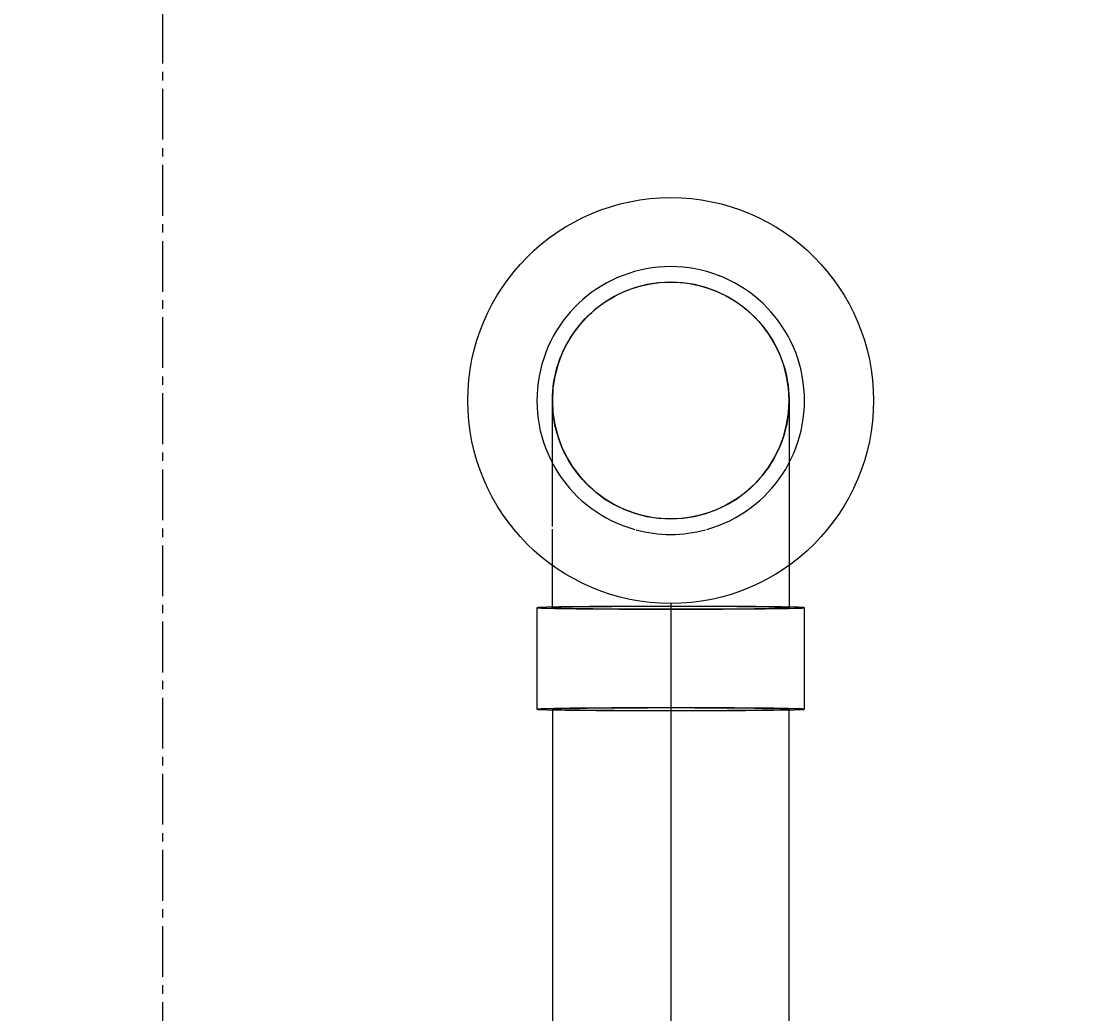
# Model space of a CAD drawing. Header units: inches. Extents: x -1118 to 4898, y -2233 to -529.
# Tile 26 of 124: x -570 to -554, y -722 to -707. Entities that reach past the tile are written whole.
import ezdxf
from ezdxf import colors
from ezdxf.entities.mleader import LeaderData, LeaderLine
from ezdxf.math import Vec2, Vec3

# ---------------------------------------------------------------- set-up
doc = ezdxf.new("R2010")
doc.units = ezdxf.units.IN
doc.header["$MEASUREMENT"] = 0
doc.linetypes.add('CENTER2', pattern=[1.125, 0.75, -0.125, 0.125, -0.125])
doc.linetypes.add('Dash', pattern=[0.25, 0.125, -0.125])
doc.layers.get('0').update_dxf_attribs({"color": 241})
for name, color, linetype in [('P-DRNS-PIPE', 3, 'Dash'), ('S-ANNO-DIMS', 1, 'Continuous'), ('S-ANNO-NOTE', 2, 'Continuous'), ('S-GRID', 1, 'CENTER2')]:
    doc.layers.add(name, color=color, linetype=linetype)
doc.layers.add('P-PIPE', color=9, linetype='Continuous', plot=False)
doc.styles.add('Annotative', font='romans.shx', dxfattribs={"width": 0.8, "height": 0.125})
doc.dimstyles.new('Annotative', dxfattribs={"dimscale": 0, "dimtxt": 0.125, "dimasz": 0.125, "dimexe": 0.18, "dimexo": 0.0625, "dimgap": 0.09, "dimtad": 1, "dimdec": 3, "dimzin": 3, "dimdsep": 46, "dimlunit": 4, "dimtxsty": 'Annotative', "dimcen": 0.09, "dimclrt": 2, "dimazin": 2, "dimtfac": 1, "dimtdec": 3, "dimtmove": 0, "dimatfit": 0, "dimfxl": 1, "dimtfill": 1, "dimfrac": 2, "dimtolj": 1, "dimtzin": 0, "dimarcsym": 0})

# ---------------------------------------------------------------- blocks, each defined once
blk = doc.blocks.new('*D27')
at = {"layer": 'P-PIPE', "color": 0, "lineweight": -2, "transparency": 16777216}
for p, q in [((-659.477, -715.596), (-659.477, -845.752)), ((-560.477, -715.596), (-560.477, -845.752)), ((-653.477, -837.112), (-566.477, -837.112))]:
    blk.add_line(p, q, dxfattribs=at)
at = {"layer": 'P-PIPE', "color": 0, "transparency": 16777216}
for points in [[(-653.477, -836.112), (-653.477, -838.112), (-659.477, -837.112)], [(-566.477, -836.112), (-566.477, -838.112), (-560.477, -837.112)]]:
    blk.add_solid(points, dxfattribs=at)
at = {"layer": 'P-PIPE', "transparency": 16777216, "char_height": 6, "attachment_point": 5, "style": 'Annotative', "bg_fill": 3, "box_fill_scale": 1.25, "bg_fill_color": 256, "bg_fill_true_color": 13158600, "bg_fill_transparency": 0}
for s, insert in [('\\A1;8\'-3"', (-609.977, -829.221)), ('\\A1;[2515]', (-609.977, -846.004))]:
    blk.add_mtext(s, dxfattribs=dict(at, insert=insert))
blk = doc.blocks.new('*D28')
at = {"layer": 'P-PIPE', "color": 0, "lineweight": -2, "transparency": 16777216}
for p, q in [((-560.477, -715.596), (-560.477, -845.752)), ((-461.477, -715.596), (-461.477, -845.752)), ((-554.477, -837.112), (-467.477, -837.112))]:
    blk.add_line(p, q, dxfattribs=at)
at = {"layer": 'P-PIPE', "color": 0, "transparency": 16777216}
for points in [[(-554.477, -836.112), (-554.477, -838.112), (-560.477, -837.112)], [(-467.477, -836.112), (-467.477, -838.112), (-461.477, -837.112)]]:
    blk.add_solid(points, dxfattribs=at)
at = {"layer": 'P-PIPE', "transparency": 16777216, "char_height": 6, "attachment_point": 5, "style": 'Annotative', "bg_fill": 3, "box_fill_scale": 1.25, "bg_fill_color": 256, "bg_fill_true_color": 13158600, "bg_fill_transparency": 0}
for s, insert in [('\\A1;8\'-3"', (-510.977, -829.221)), ('\\A1;[2515]', (-510.977, -846.004))]:
    blk.add_mtext(s, dxfattribs=dict(at, insert=insert))
blk = doc.blocks.new('*D54')
at = {"layer": 'S-ANNO-DIMS', "color": 0, "lineweight": -2, "transparency": 16777216}
for p, q in [((-585.227, -714.493), (-585.227, -622.385)), ((-567.99, -628.025), (-567.99, -622.385)), ((-591.227, -631.025), (-643.581, -631.025)), ((-567.99, -631.025), (-585.227, -631.025)), ((-561.99, -631.025), (-555.99, -631.025))]:
    blk.add_line(p, q, dxfattribs=at)
at = {"layer": 'S-ANNO-DIMS', "color": 0, "transparency": 16777216}
for points in [[(-591.227, -630.025), (-591.227, -632.025), (-585.227, -631.025)], [(-561.99, -630.025), (-561.99, -632.025), (-567.99, -631.025)]]:
    blk.add_solid(points, dxfattribs=at)
at = {"layer": 'S-ANNO-DIMS', "color": 2, "transparency": 16777216, "insert": (-620.404, -622.134), "char_height": 6, "attachment_point": 5, "style": 'Annotative', "bg_fill": 3, "box_fill_scale": 1.25, "bg_fill_color": 256, "bg_fill_true_color": 13158600, "bg_fill_transparency": 0}
blk.add_mtext('\\A1;1\'-5 1/4"', dxfattribs=at)
blk = doc.blocks.new('*D60')
at = {"layer": 'S-ANNO-DIMS', "color": 0, "lineweight": -2, "transparency": 16777216}
for p, q in [((-567.99, -628.025), (-567.99, -622.385)), ((-535.727, -744.493), (-535.727, -622.385)), ((-573.99, -631.025), (-579.99, -631.025)), ((-567.99, -631.025), (-535.727, -631.025)), ((-529.727, -631.025), (-476.687, -631.025))]:
    blk.add_line(p, q, dxfattribs=at)
at = {"layer": 'S-ANNO-DIMS', "color": 0, "transparency": 16777216}
for points in [[(-573.99, -630.025), (-573.99, -632.025), (-567.99, -631.025)], [(-529.727, -630.025), (-529.727, -632.025), (-535.727, -631.025)]]:
    blk.add_solid(points, dxfattribs=at)
at = {"layer": 'S-ANNO-DIMS', "color": 2, "transparency": 16777216, "insert": (-500.207, -622.134), "char_height": 6, "attachment_point": 5, "style": 'Annotative', "bg_fill": 3, "box_fill_scale": 1.25, "bg_fill_color": 256, "bg_fill_true_color": 13158600, "bg_fill_transparency": 0}
blk.add_mtext('\\A1;2\'-8 1/4"', dxfattribs=at)
blk = doc.blocks.new('_DotSmall')
at = {"color": 0, "linetype": 'ByBlock', "const_width": 0.5}
blk.add_lwpolyline([(-0.0625, 0, 1), (0.0625, 0, 1)], format="xyb", close=True, dxfattribs=at)

msp = doc.modelspace()

# ---------------------------------------------------------------- linework, layer by layer
at = {"layer": 'P-PIPE'}
for p, q in [((-562.456, -715.6593), (-562.456, -717.1592)), ((-558.498, -717.1592), (-558.498, -715.6593)), ((-562.227, -717.1592), (-562.227, -739.0858)), ((-558.727, -739.0858), (-558.727, -717.1592))]:
    msp.add_line(p, q, dxfattribs=at)
at = {"layer": 'P-PIPE', "flags": 128}
for points in [[(-562.227, -712.5965), (-562.2256, -712.5265), (-562.2214, -712.4566), (-562.2144, -712.387), (-562.2046, -712.3177), (-562.1921, -712.2488), (-562.1768, -712.1805), (-562.1588, -712.1129), (-562.1382, -712.046), (-562.1148, -711.98), (-562.0889, -711.915), (-562.0603, -711.8511), (-562.0292, -711.7884), (-561.9957, -711.7269), (-561.9597, -711.6669), (-561.9213, -711.6084), (-561.8807, -711.5514), (-561.8378, -711.4961), (-561.7927, -711.4426), (-561.7455, -711.3909), (-561.6962, -711.3411), (-561.6451, -711.2934), (-561.592, -711.2477), (-561.5372, -711.2042), (-561.4807, -711.1629), (-561.4225, -711.1239), (-561.3629, -711.0873), (-561.3018, -711.0531), (-561.2394, -711.0213), (-561.1758, -710.9921), (-561.1111, -710.9654), (-561.0454, -710.9414), (-560.9787, -710.9199), (-560.9113, -710.9012), (-560.8432, -710.8852), (-560.7744, -710.8719), (-560.7052, -710.8614), (-560.6357, -710.8537), (-560.5659, -710.8487), (-560.4959, -710.8466), (-560.477, -710.8465)], [(-560.477, -710.8465), (-560.407, -710.8479), (-560.3371, -710.8521), (-560.2675, -710.8591), (-560.1982, -710.8688), (-560.1293, -710.8814), (-560.061, -710.8966), (-559.9934, -710.9146), (-559.9265, -710.9353), (-559.8605, -710.9587), (-559.7955, -710.9846), (-559.7316, -711.0132), (-559.6689, -711.0442), (-559.6075, -711.0778), (-559.5474, -711.1138), (-559.4889, -711.1521), (-559.4319, -711.1928), (-559.3766, -711.2357), (-559.3231, -711.2808), (-559.2714, -711.328), (-559.2216, -711.3772), (-559.1739, -711.4284), (-559.1282, -711.4815), (-559.0847, -711.5363), (-559.0434, -711.5928), (-559.0044, -711.6509), (-558.9678, -711.7106), (-558.9336, -711.7717), (-558.9018, -711.834), (-558.8726, -711.8976), (-558.8459, -711.9624), (-558.8219, -712.0281), (-558.8005, -712.0947), (-558.7817, -712.1622), (-558.7657, -712.2303), (-558.7525, -712.299), (-558.7419, -712.3682), (-558.7342, -712.4378), (-558.7293, -712.5076), (-558.7271, -712.5776), (-558.727, -712.5965)], [(-560.477, -714.3465), (-560.547, -714.3451), (-560.6168, -714.3409), (-560.6865, -714.3339), (-560.7558, -714.3241), (-560.8247, -714.3116), (-560.893, -714.2963), (-560.9606, -714.2783), (-561.0275, -714.2576), (-561.0935, -714.2343), (-561.1585, -714.2083), (-561.2224, -714.1798), (-561.2851, -714.1487), (-561.3465, -714.1152), (-561.4066, -714.0792), (-561.4651, -714.0408), (-561.5221, -714.0001), (-561.5774, -713.9572), (-561.6309, -713.9121), (-561.6826, -713.8649), (-561.7324, -713.8157), (-561.7801, -713.7645), (-561.8258, -713.7115), (-561.8693, -713.6567), (-561.9106, -713.6001), (-561.9496, -713.542), (-561.9862, -713.4824), (-562.0204, -713.4213), (-562.0522, -713.3589), (-562.0814, -713.2953), (-562.1081, -713.2306), (-562.1321, -713.1649), (-562.1535, -713.0982), (-562.1722, -713.0308), (-562.1883, -712.9626), (-562.2015, -712.8939), (-562.2121, -712.8247), (-562.2198, -712.7552), (-562.2247, -712.6853), (-562.2269, -712.6154), (-562.227, -712.5965)], [(-562.227, -714.4566), (-562.227, -714.3441), (-562.227, -714.2338), (-562.227, -714.1258), (-562.227, -714.0203), (-562.227, -713.9174), (-562.227, -713.8174), (-562.227, -713.7204), (-562.227, -713.6266), (-562.227, -713.536), (-562.227, -713.4489), (-562.227, -713.3654), (-562.227, -713.2856), (-562.227, -713.2097), (-562.227, -713.1377), (-562.227, -713.0699), (-562.227, -713.0062), (-562.227, -712.9468), (-562.227, -712.8918), (-562.227, -712.8413), (-562.227, -712.7953), (-562.227, -712.754), (-562.227, -712.7173), (-562.227, -712.6855), (-562.227, -712.6584), (-562.227, -712.6362), (-562.227, -712.6189), (-562.227, -712.6065), (-562.227, -712.599), (-562.227, -712.5965)], [(-558.727, -712.5965), (-558.7284, -712.6665), (-558.7326, -712.7363), (-558.7396, -712.806), (-558.7494, -712.8753), (-558.7619, -712.9441), (-558.7772, -713.0125), (-558.7952, -713.0801), (-558.8158, -713.147), (-558.8392, -713.213), (-558.8651, -713.278), (-558.8937, -713.3419), (-558.9248, -713.4046), (-558.9583, -713.466), (-558.9943, -713.5261), (-559.0327, -713.5846), (-559.0733, -713.6416), (-559.1162, -713.6969), (-559.1613, -713.7504), (-559.2085, -713.8021), (-559.2578, -713.8518), (-559.3089, -713.8996), (-559.362, -713.9453), (-559.4168, -713.9888), (-559.4733, -714.0301), (-559.5315, -714.0691), (-559.5911, -714.1057), (-559.6522, -714.1399), (-559.7146, -714.1717), (-559.7782, -714.2009), (-559.8429, -714.2275), (-559.9086, -714.2516), (-559.9752, -714.273), (-560.0427, -714.2917), (-560.1108, -714.3077), (-560.1796, -714.321), (-560.2488, -714.3315), (-560.3183, -714.3393), (-560.3881, -714.3442), (-560.4581, -714.3464), (-560.477, -714.3465)], [(-558.727, -712.5965), (-558.727, -712.599), (-558.727, -712.6064), (-558.727, -712.6187), (-558.727, -712.636), (-558.727, -712.6582), (-558.727, -712.6852), (-558.727, -712.717), (-558.727, -712.7536), (-558.727, -712.7949), (-558.727, -712.8408), (-558.727, -712.8913), (-558.727, -712.9462), (-558.727, -713.0056), (-558.727, -713.0692), (-558.727, -713.1371), (-558.727, -713.209), (-558.727, -713.2849), (-558.727, -713.3647), (-558.727, -713.4481), (-558.727, -713.5352), (-558.727, -713.6257), (-558.727, -713.7195), (-558.727, -713.8165), (-558.727, -713.9165), (-558.727, -714.0193), (-558.727, -714.1248), (-558.727, -714.2328), (-558.727, -714.3431), (-558.727, -714.4556), (-558.727, -714.5)], [(-562.227, -715.6593), (-562.227, -715.5356), (-562.227, -715.4121), (-562.227, -715.289), (-562.227, -715.1666), (-562.227, -715.0451), (-562.227, -714.9246), (-562.227, -714.8053), (-562.227, -714.6874), (-562.227, -714.5711), (-562.227, -714.5)], [(-558.727, -714.5), (-558.727, -714.57), (-558.727, -714.6863), (-558.727, -714.8041), (-558.727, -714.9234), (-558.727, -715.0439), (-558.727, -715.1655), (-558.727, -715.2879), (-558.727, -715.4109), (-558.727, -715.5344), (-558.727, -715.6581), (-558.727, -715.6593)]]:
    msp.add_lwpolyline(points, dxfattribs=at)
at = {"layer": 'P-PIPE'}
for radius, start, end in [(1.979, 90, 254.38973), (1.979, 90, 254.38973), (1.979, 285.61027, 90), (1.979, 285.61027, 90), (1.75, 0, 180), (1.75, 90, 270), (1.75, 270, 90), (1.75, 180, 0), (1.979, 255, 270), (1.979, 255, 270), (1.979, 270, 285), (1.979, 270, 285)]:
    msp.add_arc((-560.477, -712.5965), radius, start, end, dxfattribs=at)
for centre, major_axis, start_param, end_param in [((-560.477, -715.6593), (1.979, 0), 1.5707963, 4.712389), ((-560.477, -715.6593), (1.75, 0), 1.5707963, 4.712389), ((-560.477, -715.6593), (1.979, 0), 4.712389, 7.8539816), ((-560.477, -715.6593), (1.75, 0), 4.712389, 7.8539816), ((-560.477, -717.1592), (1.979, 0), 1.5707963, 4.712389), ((-560.477, -717.1592), (1.75, 0), 1.5707963, 3.1415927), ((-560.477, -717.1592), (1.75, 0), 3.1415927, 4.712389), ((-560.477, -717.1592), (1.979, 0), 4.712389, 7.8539816), ((-560.477, -717.1592), (1.75, 0), 0, 1.5707963), ((-560.477, -717.1592), (1.75, 0), 4.712389, 6.2831853)]:
    msp.add_ellipse(centre, major_axis=major_axis, ratio=0.0104161, start_param=start_param, end_param=end_param, dxfattribs=at)
at = {"layer": 'S-GRID', "lineweight": -3}
msp.add_line((-567.9897, -773.9892), (-567.9897, -546.8219), dxfattribs=at)

# ---------------------------------------------------------------- next in the draw order: dimensions: what is measured, and where the dimension line sits
at = {"layer": 'P-PIPE'}
dim = msp.add_linear_dim(base=(-560.477, -837.1124), p1=(-659.477, -712.5965), p2=(-560.477, -712.5965), dimstyle='Annotative', override={"dimpost": '\\X', "dimclrt": 256}, dxfattribs=at)
dim.commit()
dim.dimension.update_dxf_attribs({"geometry": '*D27', "text_midpoint": (-609.977, -837.1124)})

# ---------------------------------------------------------------- next in the draw order: dimensions: what is measured, and where the dimension line sits
dim = msp.add_linear_dim(base=(-461.477, -837.1124), p1=(-560.477, -712.5965), p2=(-461.477, -712.5965), dimstyle='Annotative', override={"dimpost": '\\X', "dimclrt": 256}, dxfattribs=at)
dim.commit()
dim.dimension.update_dxf_attribs({"geometry": '*D28', "text_midpoint": (-510.977, -837.1124)})

# ---------------------------------------------------------------- next in the draw order: linework, layer by layer
at = {"layer": 'P-DRNS-PIPE', "lineweight": -3}
msp.add_line((-560.477, -715.5965), (-560.477, -789.5965), dxfattribs=at)
at = {"layer": 'P-DRNS-PIPE', "linetype": 'Continuous', "lineweight": -3}
msp.add_circle((-560.477, -712.5965), 3, dxfattribs=at)

# ---------------------------------------------------------------- next in the draw order: dimensions: what is measured, and where the dimension line sits
at = {"layer": 'S-ANNO-DIMS'}
dim = msp.add_linear_dim(base=(-567.9897, -631.0254), p1=(-585.227, -717.4932), p2=(-567.9897, -631.0254), dimstyle='Annotative', override={"dimpost": '\\X'}, dxfattribs=at)
dim.commit()
dim.dimension.update_dxf_attribs({"geometry": '*D54', "text_midpoint": (-620.4041, -631.0254), "dimtype": 160})

# ---------------------------------------------------------------- next in the draw order: leaders
at = {"layer": 'S-ANNO-NOTE', "lineweight": -3}
ml = msp.add_multileader_mtext('Standard', dxfattribs=at)
ml.set_content('SOLE\\PPLATES', color=256, style='Annotative')
ml.set_leader_properties(color=1, linetype='ByLayer', lineweight=-1)
ml.build(insert=Vec2(0, 0))
ml.multileader.update_dxf_attribs({"text_right_attachment_type": 3, "dogleg_length": 0.125, "arrow_head_size": 6, "scale": 48})
ctx = ml.context
ctx.base_point, ctx.scale, ctx.char_height, ctx.arrow_head_size, ctx.landing_gap_size, ctx.plane_origin = Vec3(-914.109, -656.8882), 48, 6, 6, 4.32, Vec3(-893.0239, -645.7193)
ctx.right_attachment = 3
notes = []
notes.append((ctx, [(1, (1, 1, 0), (-920.109, -656.8882), (1, 0), 6, [(1, [(-930.2742, -707.4932)], 0, [])])]))
ctx.mtext.insert, ctx.mtext.width, ctx.mtext.flow_direction = Vec3(-909.789, -653.8882), 54.278709, 5
for ctx, leaders in notes:
    for number, flags, end, landing, length, lines in leaders:
        leader = LeaderData()
        leader.index, (leader.has_last_leader_line, leader.has_dogleg_vector, leader.attachment_direction) = number, flags
        leader.last_leader_point, leader.dogleg_vector, leader.dogleg_length = Vec3(end), Vec3(landing), length
        for number, points, colour, breaks in lines:
            line = LeaderLine()
            line.index, line.vertices, line.color, line.breaks = number, Vec3.list(points), colors.encode_raw_color(colour), breaks
            leader.lines.append(line)
        ctx.leaders.append(leader)

# ---------------------------------------------------------------- next in the draw order: dimensions: what is measured, and where the dimension line sits
at = {"layer": 'S-ANNO-DIMS'}
dim = msp.add_linear_dim(base=(-567.9897, -631.0254), p1=(-535.727, -747.4932), p2=(-567.9897, -631.0254), angle=180, dimstyle='Annotative', override={"dimpost": '\\X'}, dxfattribs=at)
dim.commit()
dim.dimension.update_dxf_attribs({"geometry": '*D60', "text_midpoint": (-500.207, -631.0254), "dimtype": 160})

# ---------------------------------------------------------------- next in the draw order: leaders
at = {"layer": 'S-ANNO-NOTE', "lineweight": -3}
ml = msp.add_multileader_mtext('Standard', dxfattribs=at)
ml.set_content('GROUT\\PFILL', color=256, style='Annotative')
ml.set_leader_properties(color=1, linetype='ByLayer', lineweight=-1)
ml.set_arrow_properties(name='DOTSMALL')
ml.build(insert=Vec2(0, 0))
ml.multileader.update_dxf_attribs({"text_right_attachment_type": 3, "dogleg_length": 0.125, "arrow_head_size": 6, "scale": 48})
ctx = ml.context
ctx.base_point, ctx.scale, ctx.char_height, ctx.arrow_head_size, ctx.landing_gap_size, ctx.plane_origin = Vec3(-858, -656.4494), 48, 6, 6, 4.32, Vec3(-817.9336, -645.2806)
ctx.right_attachment = 3
notes = []
notes.append((ctx, [(1, (1, 1, 0), (-864, -656.4494), (1, 0), 6, [(1, [(-872.1013, -712.4965)], 0, [])])]))
ctx.mtext.insert, ctx.mtext.width, ctx.mtext.flow_direction = Vec3(-853.68, -653.4494), 54.278709, 5
for ctx, leaders in notes:
    for number, flags, end, landing, length, lines in leaders:
        leader = LeaderData()
        leader.index, (leader.has_last_leader_line, leader.has_dogleg_vector, leader.attachment_direction) = number, flags
        leader.last_leader_point, leader.dogleg_vector, leader.dogleg_length = Vec3(end), Vec3(landing), length
        for number, points, colour, breaks in lines:
            line = LeaderLine()
            line.index, line.vertices, line.color, line.breaks = number, Vec3.list(points), colors.encode_raw_color(colour), breaks
            leader.lines.append(line)
        ctx.leaders.append(leader)

doc.saveas('drawing.dxf')
